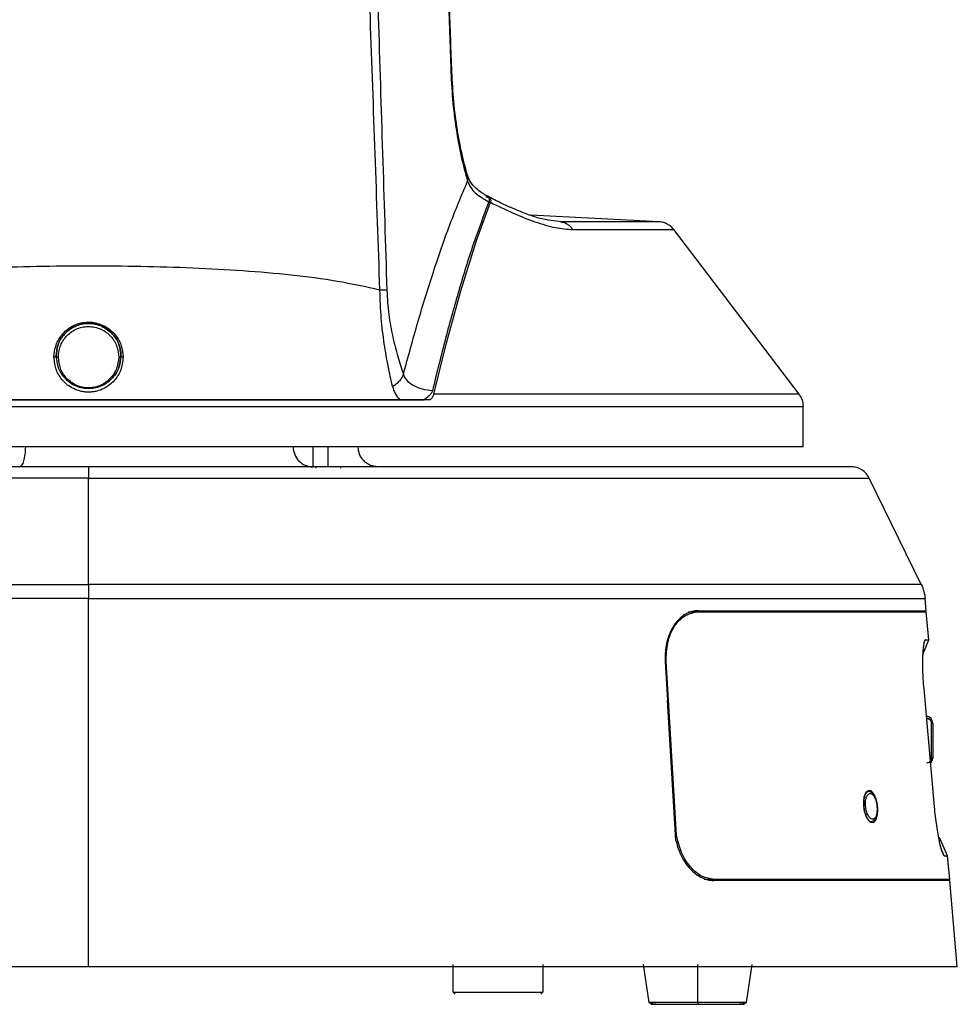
# Model space of a CAD drawing. Header units: millimetres. Extents: x 119 to 1138, y 29 to 774.
# Tile 8 of 53: x 212 to 305, y 318 to 416. Entities that reach past the tile are written whole.
import ezdxf

# ---------------------------------------------------------------- set-up
doc = ezdxf.new("R2010")
doc.units = ezdxf.units.MM

msp = doc.modelspace()

# ---------------------------------------------------------------- linework, layer by layer
at = {"color": 8, "linetype": 'Continuous', "lineweight": 25}
for p, q in [((254.756, 411.284), (254.842, 411.287)), ((258.557, 398.393), (258.259, 398.393)), ((265.779, 395.926), (265.351, 395.979))]:
    msp.add_line(p, q, dxfattribs=at)
at = {"color": 7, "linetype": 'Continuous', "lineweight": 25}
for p, q in [((257.328, 394.05), (258.734, 397.879)), ((275.642, 395.926), (262.746, 396.582)), ((265.351, 395.979), (264.476, 396.088)), ((289.64, 378.661), (277.098, 395.142)), ((255.763, 389.024), (257.328, 394.05)), ((254.311, 383.683), (255.763, 389.024)), ((253.076, 378.661), (254.311, 383.683)), ((215.306, 382.144), (215.238, 382.502)), ((290.048, 373.404), (290.048, 377.45)), ((218.488, 371.402), (136.488, 371.402)), ((241.238, 371.402), (241.238, 371.277)), ((243.738, 371.277), (243.738, 371.402)), ((218.488, 370.281), (136.488, 370.281)), ((218.488, 359.617), (218.488, 370.281)), ((301.877, 359.617), (296.662, 370.281)), ((136.488, 359.617), (218.488, 359.617)), ((218.488, 358.209), (136.488, 358.209)), ((218.488, 321.402), (218.488, 358.209)), ((302.374, 357.002), (302.268, 358.209)), ((278.538, 356.902), (279.573, 356.902)), ((279.418, 357.002), (279.543, 357.002)), ((302.628, 354.094), (302.382, 356.902)), ((302.02, 352.629), (302.628, 354.094)), ((302.152, 353.769), (302.286, 354.094)), ((302.286, 354.094), (302.628, 354.094)), ((276.239, 351.902), (276.472, 348.002)), ((276.598, 347.502), (276.335, 351.902)), ((302.122, 349.174), (303.166, 337.374)), ((277.311, 334.002), (276.472, 348.002)), ((277.38, 334.502), (276.599, 347.502)), ((302.882, 345.752), (302.882, 342.252)), ((302.882, 345.737), (302.882, 342.267)), ((303.023, 345.752), (303.023, 342.252)), ((303.023, 345.737), (303.023, 342.267)), ((304.521, 332.454), (303.695, 334.302)), ((304.187, 332.454), (303.878, 333.149)), ((304.187, 332.454), (304.521, 332.454)), ((304.727, 330.102), (304.521, 332.454)), ((281.16, 330.102), (280.126, 330.102)), ((305.488, 321.402), (304.736, 330.002)), ((138.488, 321.402), (218.488, 321.402)), ((254.988, 318.802), (254.988, 321.602)), ((263.988, 321.602), (263.988, 318.802)), ((274.038, 321.602), (274.613, 317.772)), ((279.488, 317.772), (279.488, 321.602)), ((284.364, 317.772), (284.938, 321.602)), ((255.188, 318.602), (254.988, 318.802)), ((263.988, 318.802), (263.788, 318.602))]:
    msp.add_line(p, q, dxfattribs=at)
for points, knots in [([(252.301, 472.576), (252.439, 470.492), (252.713, 466.372), (252.947, 460.208), (253.207, 454.092), (253.445, 447.977), (253.989, 433.708), (254.407, 421.477), (254.756, 411.284)], [0, 0, 0, 0, 0.102112, 0.201903, 0.301687, 0.401462, 0.50123, 1, 1, 1, 1]), ([(254.854, 411.287), (254.779, 413.521), (254.638, 417.745), (254.435, 423.719), (254.254, 428.966), (254.097, 433.485), (253.961, 437.316), (253.841, 440.664), (253.737, 443.538), (253.643, 446.13), (253.556, 448.466), (253.47, 450.79), (253.376, 453.274), (253.277, 455.859), (253.169, 458.651), (253.054, 461.606), (252.914, 464.909), (252.79, 468.608), (252.598, 471.199), (252.496, 472.576)], [0, 0, 0, 0, 0.109302, 0.206752, 0.292342, 0.366069, 0.427933, 0.47984, 0.529937, 0.568593, 0.606703, 0.644266, 0.682349, 0.728257, 0.77079, 0.819007, 0.87291, 0.932499, 1, 1, 1, 1]), ([(247.668, 389.096), (247.51, 393.63), (247.195, 402.7), (246.705, 416.333), (246.279, 428.836), (245.874, 440.18), (245.507, 450.347), (245.143, 460.469), (244.892, 467.163), (244.766, 470.511)], [0, 0, 0, 0, 0.166082, 0.332197, 0.499144, 0.624315, 0.749559, 0.874756, 1, 1, 1, 1]), ([(245.857, 471.003), (245.95, 468.286), (246.135, 462.878), (246.345, 454.737), (246.584, 446.589), (246.825, 438.41), (247.129, 428.384), (247.494, 416.499), (247.93, 402.775), (248.216, 393.635), (248.36, 389.065)], [0, 0, 0, 0, 0.10091, 0.200846, 0.300805, 0.400781, 0.500705, 0.667293, 0.833661, 1, 1, 1, 1]), ([(254.756, 411.284), (254.807, 410.251), (254.911, 408.185), (255.28, 405.203), (255.781, 402.395), (256.227, 400.79), (256.451, 399.986)], [0, 0, 0, 0, 0.24964, 0.499803, 0.749173, 1, 1, 1, 1]), ([(256.464, 400.496), (256.252, 401.259), (255.829, 402.782), (255.352, 405.459), (255.001, 408.312), (254.903, 410.296), (254.854, 411.287)], [0, 0, 0, 0, 0.250149, 0.499305, 0.749698, 1, 1, 1, 1]), ([(258.427, 398.493), (258.122, 398.675), (257.552, 399.013), (256.83, 399.697), (256.603, 400.192), (256.464, 400.496)], [0, 0, 0, 0, 0.309163, 0.57684, 1, 1, 1, 1]), ([(250.02, 380.671), (250.497, 382.421), (251.452, 385.923), (253.001, 390.929), (254.642, 395.714), (255.848, 398.563), (256.451, 399.986)], [0, 0, 0, 0, 0.250029, 0.50015, 0.750201, 1, 1, 1, 1]), ([(256.451, 399.986), (256.544, 399.772), (256.733, 399.343), (257.376, 398.601), (258.102, 398.207), (258.588, 397.943)], [0, 0, 0, 0, 0.24666, 0.495864, 1, 1, 1, 1]), ([(258.389, 398.493), (258.341, 398.529), (258.247, 398.602), (258.19, 398.616), (258.161, 398.623)], [0, 0, 0, 0, 0.49954, 1, 1, 1, 1]), ([(258.354, 398.523), (258.377, 398.516), (258.421, 398.501), (258.512, 398.429), (258.557, 398.393)], [0, 0, 0, 0, 0.499054, 1, 1, 1, 1]), ([(258.389, 398.493), (258.473, 398.408), (258.598, 398.282), (258.631, 398.087), (258.602, 397.992), (258.588, 397.943)], [0, 0, 0, 0, 0.498014, 0.746103, 1, 1, 1, 1]), ([(264.522, 396.076), (264.115, 396.166), (263.223, 396.364), (261.624, 396.978), (259.985, 397.702), (258.889, 398.261), (258.391, 398.515)], [0, 0, 0, 0, 0.233491, 0.512122, 0.778391, 1, 1, 1, 1]), ([(258.557, 398.393), (258.633, 398.313), (258.745, 398.195), (258.774, 398.014), (258.747, 397.925), (258.734, 397.879)], [0, 0, 0, 0, 0.498705, 0.745662, 1, 1, 1, 1]), ([(258.588, 397.943), (258.054, 396.545), (256.987, 393.749), (255.563, 389.102), (254.2, 384.204), (253.356, 380.78), (252.921, 379.013)], [0, 0, 0, 0, 0.250078, 0.499894, 0.741802, 1, 1, 1, 1]), ([(258.734, 397.879), (259.499, 397.507), (261.029, 396.762), (263.22, 395.9), (265.287, 395.273), (266.418, 395.185), (266.984, 395.142)], [0, 0, 0, 0, 0.249401, 0.498528, 0.749481, 1, 1, 1, 1]), ([(265.779, 395.926), (265.894, 395.908), (266.128, 395.872), (266.457, 395.703), (266.754, 395.464), (266.908, 395.248), (266.984, 395.142)], [0, 0, 0, 0, 0.247243, 0.50014, 0.752964, 1, 1, 1, 1]), ([(277.098, 395.142), (277.006, 395.248), (276.82, 395.464), (276.461, 395.703), (276.064, 395.872), (275.782, 395.908), (275.642, 395.926)], [0, 0, 0, 0, 0.247036, 0.49986, 0.752757, 1, 1, 1, 1]), ([(247.668, 389.096), (246.268, 389.405), (243.456, 390.026), (238.826, 390.615), (233.973, 391.039), (228.925, 391.309), (223.749, 391.463), (218.507, 391.512), (213.265, 391.463), (208.084, 391.311), (203.022, 391.04), (198.156, 390.615), (193.523, 390.026), (190.709, 389.405), (189.309, 389.096)], [0, 0, 0, 0, 0.082913, 0.166538, 0.249719, 0.332703, 0.416431, 0.499802, 0.582887, 0.666622, 0.750086, 0.833402, 0.917065, 1, 1, 1, 1]), ([(248.921, 379.472), (248.777, 380.12), (248.484, 381.438), (248.088, 383.694), (247.832, 385.831), (247.701, 387.673), (247.679, 388.619), (247.668, 389.096)], [0, 0, 0, 0, 0.238962, 0.485548, 0.739563, 0.868651, 1, 1, 1, 1]), ([(248.36, 389.065), (248.412, 388.251), (248.516, 386.621), (248.936, 384.395), (249.444, 382.417), (249.828, 381.253), (250.02, 380.671)], [0, 0, 0, 0, 0.248801, 0.498996, 0.749342, 1, 1, 1, 1]), ([(215.028, 382.381), (215.065, 382.784), (215.139, 383.589), (215.727, 384.583), (216.418, 385.22), (217.04, 385.592), (217.738, 385.829), (218.476, 385.912), (219.216, 385.834), (219.916, 385.602), (220.543, 385.232), (221.239, 384.596), (221.836, 383.599), (221.911, 382.788), (221.949, 382.381)], [0, 0, 0, 0, 0.1246239, 0.2495889, 0.3121245, 0.3745387, 0.4366534, 0.4990394, 0.5613262, 0.6235646, 0.6861694, 0.7488767, 0.8740503, 1, 1, 1, 1]), ([(221.738, 382.502), (221.702, 382.881), (221.629, 383.641), (221.068, 384.559), (220.418, 385.146), (219.83, 385.489), (219.172, 385.705), (218.477, 385.777), (217.783, 385.7), (217.128, 385.48), (216.544, 385.135), (215.9, 384.547), (215.346, 383.632), (215.274, 382.877), (215.238, 382.502)], [0, 0, 0, 0, 0.124077, 0.248617, 0.311555, 0.374719, 0.437779, 0.500998, 0.564325, 0.627237, 0.690156, 0.752893, 0.877187, 1, 1, 1, 1]), ([(215.238, 382.502), (215.273, 382.875), (215.343, 383.619), (215.896, 384.543), (216.545, 385.135), (217.129, 385.48), (217.784, 385.7), (218.477, 385.777), (219.171, 385.705), (219.828, 385.489), (220.417, 385.147), (221.071, 384.556), (221.632, 383.628), (221.703, 382.879), (221.738, 382.502)], [0, 0, 0, 0, 0.125286, 0.250278, 0.312676, 0.374911, 0.43684, 0.499042, 0.561146, 0.623198, 0.685623, 0.74819, 0.873385, 1, 1, 1, 1]), ([(215.47, 382.383), (215.502, 382.736), (215.566, 383.443), (216.079, 384.308), (216.68, 384.865), (217.222, 385.19), (217.832, 385.397), (218.478, 385.47), (219.124, 385.402), (219.736, 385.198), (220.283, 384.875), (220.889, 384.32), (221.409, 383.452), (221.474, 382.74), (221.507, 382.383)], [0, 0, 0, 0, 0.12494, 0.249951, 0.312438, 0.37474, 0.436754, 0.49902, 0.561175, 0.623328, 0.685863, 0.74854, 0.873781, 1, 1, 1, 1]), ([(215.238, 382.502), (215.236, 382.486), (215.231, 382.462), (215.205, 382.433), (215.177, 382.414), (215.143, 382.398), (215.094, 382.384), (215.054, 382.382), (215.028, 382.381)], [0, 0, 0, 0, 0.238702, 0.367875, 0.5, 0.632125, 0.761298, 1, 1, 1, 1]), ([(215.47, 382.383), (215.456, 382.382), (215.429, 382.381), (215.387, 382.385), (215.345, 382.394), (215.307, 382.41), (215.276, 382.43), (215.254, 382.453), (215.241, 382.478), (215.239, 382.494), (215.238, 382.502)], [0, 0, 0, 0, 0.1147314, 0.2378323, 0.3672213, 0.5, 0.6327787, 0.7621677, 0.8852686, 1, 1, 1, 1]), ([(215.238, 382.502), (215.284, 382.098), (215.374, 381.291), (216.018, 380.289), (216.831, 379.649), (217.711, 379.309), (218.228, 379.271), (218.488, 379.252)], [0, 0, 0, 0, 0.2483666, 0.4962277, 0.7458436, 0.8723807, 1, 1, 1, 1]), ([(218.488, 379.252), (218.749, 379.271), (219.267, 379.309), (220.147, 379.649), (220.96, 380.29), (221.603, 381.291), (221.693, 382.099), (221.738, 382.502)], [0, 0, 0, 0, 0.127682, 0.254468, 0.503903, 0.752058, 1, 1, 1, 1]), ([(221.738, 382.502), (221.69, 382.09), (221.595, 381.267), (220.949, 380.278), (220.149, 379.664), (219.506, 379.39), (219.247, 379.343), (219.241, 379.341)], [0, 0, 0, 0, 0.284944, 0.570434, 0.854824, 0.996347, 1, 1, 1, 1]), ([(221.738, 382.502), (221.738, 382.494), (221.736, 382.478), (221.723, 382.453), (221.701, 382.43), (221.669, 382.41), (221.631, 382.394), (221.59, 382.385), (221.548, 382.381), (221.52, 382.382), (221.507, 382.383)], [0, 0, 0, 0, 0.114731, 0.237832, 0.367221, 0.5, 0.632779, 0.762168, 0.885269, 1, 1, 1, 1]), ([(221.949, 382.381), (221.923, 382.382), (221.883, 382.384), (221.834, 382.398), (221.8, 382.414), (221.772, 382.433), (221.746, 382.462), (221.741, 382.486), (221.738, 382.502)], [0, 0, 0, 0, 0.238702, 0.367875, 0.5, 0.632125, 0.761298, 1, 1, 1, 1]), ([(221.949, 382.381), (221.898, 381.938), (221.797, 381.053), (221.105, 379.989), (220.265, 379.309), (219.454, 378.998), (218.921, 378.896), (218.495, 378.868), (218.069, 378.894), (217.533, 378.995), (216.718, 379.305), (215.874, 379.986), (215.18, 381.051), (215.079, 381.938), (215.028, 382.381)], [0, 0, 0, 0, 0.125283, 0.250294, 0.37486, 0.437231, 0.468395, 0.49947, 0.530671, 0.561836, 0.62433, 0.749424, 0.874649, 1, 1, 1, 1]), ([(221.507, 382.383), (221.464, 382.002), (221.379, 381.239), (220.782, 380.297), (220.034, 379.683), (219.317, 379.407), (218.857, 379.319), (218.494, 379.295), (218.132, 379.318), (217.67, 379.404), (216.95, 379.678), (216.199, 380.292), (215.599, 381.235), (215.513, 382), (215.47, 382.383)], [0, 0, 0, 0, 0.125141, 0.250502, 0.375294, 0.4375, 0.468603, 0.499429, 0.530441, 0.561465, 0.623684, 0.74885, 0.874351, 1, 1, 1, 1]), ([(248.921, 379.472), (249.055, 379.548), (249.328, 379.702), (249.656, 380.001), (249.905, 380.33), (249.982, 380.558), (250.02, 380.671)], [0, 0, 0, 0, 0.246389, 0.5, 0.753611, 1, 1, 1, 1]), ([(252.921, 379.013), (252.584, 379.049), (251.914, 379.121), (251.068, 379.478), (250.385, 379.945), (250.141, 380.43), (250.02, 380.671)], [0, 0, 0, 0, 0.255204, 0.507578, 0.756478, 1, 1, 1, 1]), ([(248.921, 379.472), (248.998, 379.214), (249.148, 378.709), (249.487, 378.316), (249.653, 378.124)], [0, 0, 0, 0, 0.511113, 1, 1, 1, 1]), ([(252.921, 379.013), (252.886, 378.926), (252.817, 378.751), (252.539, 378.443), (252.267, 378.252), (252.086, 378.124)], [0, 0, 0, 0, 0.249896, 0.500842, 1, 1, 1, 1]), ([(253.076, 378.661), (253.036, 378.564), (252.958, 378.369), (252.79, 378.206), (252.706, 378.124)], [0, 0, 0, 0, 0.500709, 1, 1, 1, 1]), ([(289.64, 378.661), (289.612, 378.661), (289.554, 378.661), (289.067, 378.661), (288.218, 378.661), (286.913, 378.661), (285.093, 378.661), (282.687, 378.661), (279.629, 378.661), (275.858, 378.661), (271.331, 378.661), (266.013, 378.661), (259.942, 378.661), (255.392, 378.661), (253.076, 378.661)], [0, 0, 0, 0, 0.059889, 0.123579, 0.191284, 0.263203, 0.339511, 0.420348, 0.505804, 0.595902, 0.690585, 0.789695, 0.892964, 1, 1, 1, 1]), ([(252.706, 378.124), (250.999, 378.124), (247.557, 378.124), (242.099, 378.124), (236.42, 378.124), (230.549, 378.124), (224.551, 378.124), (218.488, 378.124), (212.425, 378.124), (206.428, 378.124), (200.557, 378.124), (194.877, 378.124), (189.42, 378.124), (185.977, 378.124), (184.271, 378.124)], [0, 0, 0, 0, 0.080691, 0.162787, 0.246043, 0.33019, 0.414942, 0.5, 0.585058, 0.66981, 0.753957, 0.837213, 0.919309, 1, 1, 1, 1]), ([(187.324, 378.124), (188.876, 378.124), (192.046, 378.124), (197.053, 378.124), (203.149, 378.124), (210.321, 378.124), (218.502, 378.124), (226.672, 378.124), (233.838, 378.124), (239.923, 378.124), (244.93, 378.124), (248.101, 378.124), (249.653, 378.124)], [0, 0, 0, 0, 0.079433, 0.162234, 0.246607, 0.373343, 0.500133, 0.627135, 0.753403, 0.837733, 0.920569, 1, 1, 1, 1]), ([(249.653, 378.124), (250.065, 378.124), (250.891, 378.124), (251.688, 378.124), (252.086, 378.124)], [0, 0, 0, 0, 0.499482, 1, 1, 1, 1]), ([(146.928, 377.45), (146.957, 377.45), (147.017, 377.45), (147.52, 377.45), (148.399, 377.45), (149.75, 377.45), (151.636, 377.45), (154.131, 377.45), (157.304, 377.45), (161.216, 377.45), (165.914, 377.45), (170.776, 377.45), (175.548, 377.45), (180.014, 377.45), (184.811, 377.45), (189.911, 377.45), (195.279, 377.45), (200.873, 377.45), (206.644, 377.45), (212.535, 377.45), (218.488, 377.45), (224.441, 377.45), (230.333, 377.45), (236.103, 377.45), (241.698, 377.45), (247.066, 377.45), (252.166, 377.45), (256.962, 377.45), (261.429, 377.45), (266.2, 377.45), (271.063, 377.45), (275.76, 377.45), (279.673, 377.45), (282.846, 377.45), (285.341, 377.45), (287.227, 377.45), (288.578, 377.45), (289.456, 377.45), (289.96, 377.45), (290.02, 377.45), (290.048, 377.45)], [0, 0, 0, 0, 0.020532, 0.042383, 0.06563, 0.090342, 0.11658, 0.144392, 0.173809, 0.204836, 0.23745, 0.271592, 0.295161, 0.319327, 0.344038, 0.369239, 0.394861, 0.420832, 0.44707, 0.473489, 0.5, 0.526511, 0.55293, 0.579168, 0.605139, 0.630761, 0.655962, 0.680673, 0.704839, 0.728408, 0.76255, 0.795164, 0.826191, 0.855608, 0.88342, 0.909658, 0.93437, 0.957617, 0.979468, 1, 1, 1, 1]), ([(211.594, 371.402), (211.753, 371.402), (211.905, 371.613), (212.13, 372.363), (212.193, 372.872), (212.193, 373.402)], [0, 0, 0, 0, 0.5, 0.5, 1, 1, 1, 1]), ([(238.986, 373.402), (238.986, 372.872), (239.192, 372.363), (239.924, 371.613), (240.421, 371.402), (240.938, 371.402)], [0, 0, 0, 0, 0.5, 0.5, 1, 1, 1, 1]), ([(240.938, 373.402), (240.938, 372.872), (240.938, 372.363), (240.938, 371.613), (240.938, 371.402), (240.938, 371.402)], [0, 0, 0, 0, 0.5, 0.5, 1, 1, 1, 1]), ([(242.488, 371.402), (242.488, 371.402), (242.488, 371.613), (242.488, 372.363), (242.488, 372.872), (242.488, 373.402)], [0, 0, 0, 0, 0.5, 0.5, 1, 1, 1, 1]), ([(247.488, 371.402), (247.237, 371.429), (246.85, 371.47), (246.384, 371.719), (246.064, 371.977), (245.806, 372.298), (245.556, 372.763), (245.515, 373.15), (245.488, 373.402)], [0, 0, 0, 0, 0.239457, 0.368361, 0.5, 0.631639, 0.760543, 1, 1, 1, 1]), ([(218.488, 371.402), (218.488, 371.402), (218.488, 371.378), (218.488, 371.277), (218.488, 371.2), (218.488, 370.998), (218.488, 370.873), (218.488, 370.594), (218.488, 370.439), (218.488, 370.281)], [0, 0, 0, 0, 0.25, 0.25, 0.5, 0.5, 0.75, 0.75, 1, 1, 1, 1]), ([(294.866, 371.402), (294.866, 371.402), (294.666, 371.402), (293.877, 371.402), (293.287, 371.402), (291.744, 371.402), (290.791, 371.402), (288.564, 371.402), (287.29, 371.402), (284.471, 371.402), (282.926, 371.402), (279.625, 371.402), (277.867, 371.402), (274.198, 371.402), (272.286, 371.402), (268.363, 371.402), (266.351, 371.402), (262.278, 371.402), (260.216, 371.402), (256.084, 371.402), (254.014, 371.402), (247.843, 371.402), (243.785, 371.402), (235.963, 371.402), (232.2, 371.402), (225.054, 371.402), (221.671, 371.402), (218.488, 371.402)], [0, 0, 0, 0, 0.0625, 0.0625, 0.125, 0.125, 0.1875, 0.1875, 0.25, 0.25, 0.3125, 0.3125, 0.375, 0.375, 0.4375, 0.4375, 0.5, 0.5, 0.5625, 0.5625, 0.625, 0.625, 0.75, 0.75, 0.875, 0.875, 1, 1, 1, 1]), ([(296.662, 370.281), (296.569, 370.438), (296.379, 370.76), (295.937, 371.119), (295.42, 371.358), (295.048, 371.388), (294.866, 371.402)], [0, 0, 0, 0, 0.245071, 0.5, 0.754929, 1, 1, 1, 1]), ([(301.877, 359.617), (301.877, 359.617), (301.44, 359.617), (300.007, 359.617), (299.4, 359.617), (297.916, 359.617), (297.038, 359.617), (295.006, 359.617), (293.852, 359.617), (291.27, 359.617), (289.842, 359.617), (286.726, 359.617), (285.037, 359.617), (281.418, 359.617), (279.488, 359.617), (275.418, 359.617), (273.277, 359.617), (268.819, 359.617), (266.503, 359.617), (261.736, 359.617), (259.285, 359.617), (254.292, 359.617), (251.749, 359.617), (246.617, 359.617), (244.027, 359.617), (238.84, 359.617), (236.243, 359.617), (228.5, 359.617), (223.402, 359.617), (218.488, 359.617)], [0, 0, 0, 0, 0.125, 0.125, 0.1875, 0.1875, 0.25, 0.25, 0.3125, 0.3125, 0.375, 0.375, 0.4375, 0.4375, 0.5, 0.5, 0.5625, 0.5625, 0.625, 0.625, 0.6875, 0.6875, 0.75, 0.75, 0.8125, 0.8125, 0.875, 0.875, 1, 1, 1, 1]), ([(218.488, 358.209), (223.425, 358.209), (228.547, 358.209), (236.327, 358.209), (238.935, 358.209), (244.147, 358.209), (246.749, 358.209), (251.906, 358.209), (254.46, 358.209), (259.476, 358.209), (261.939, 358.209), (266.728, 358.209), (269.055, 358.209), (273.534, 358.209), (275.685, 358.209), (279.775, 358.209), (281.713, 358.209), (285.349, 358.209), (287.046, 358.209), (290.177, 358.209), (291.612, 358.209), (294.206, 358.209), (295.365, 358.209), (297.407, 358.209), (298.288, 358.209), (299.78, 358.209), (300.39, 358.209), (301.829, 358.209), (302.268, 358.209), (302.268, 358.209)], [0, 0, 0, 0, 0.125, 0.125, 0.1875, 0.1875, 0.25, 0.25, 0.3125, 0.3125, 0.375, 0.375, 0.4375, 0.4375, 0.5, 0.5, 0.5625, 0.5625, 0.625, 0.625, 0.6875, 0.6875, 0.75, 0.75, 0.8125, 0.8125, 0.875, 0.875, 1, 1, 1, 1]), ([(279.543, 357.002), (279.491, 357.001), (279.386, 356.999), (279.226, 356.983), (279.062, 356.955), (278.894, 356.915), (278.724, 356.862), (278.552, 356.794), (278.379, 356.712), (278.048, 356.524), (277.594, 356.162), (277.078, 355.521), (276.67, 354.749), (276.43, 354.014), (276.304, 353.388), (276.248, 352.927), (276.22, 352.427), (276.232, 352.094), (276.239, 351.902)], [0, 0, 0, 0, 0.028376, 0.057601, 0.087675, 0.118596, 0.150366, 0.182985, 0.216452, 0.250768, 0.378631, 0.500267, 0.625957, 0.749879, 0.810495, 0.875113, 0.927989, 1, 1, 1, 1]), ([(276.335, 351.902), (276.35, 352.558), (276.382, 353.868), (277.118, 355.52), (278.225, 356.676), (279.123, 356.827), (279.573, 356.902)], [0, 0, 0, 0, 0.25056, 0.500231, 0.750011, 1, 1, 1, 1]), ([(279.543, 357.002), (279.744, 357.002), (280.145, 357.002), (280.739, 357.002), (281.325, 357.002), (281.905, 357.002), (282.478, 357.002), (283.043, 357.002), (283.602, 357.002), (284.153, 357.002), (285.333, 357.002), (287.08, 357.002), (289.286, 357.002), (291.334, 357.002), (293.847, 357.002), (296.574, 357.002), (298.719, 357.002), (300.076, 357.002), (300.912, 357.002), (301.564, 357.002), (301.938, 357.002), (302.139, 357.002), (302.244, 357.002), (302.319, 357.002), (302.365, 357.002), (302.371, 357.002), (302.374, 357.002)], [0, 0, 0, 0, 0.013898, 0.027791, 0.041679, 0.055566, 0.069451, 0.083338, 0.097227, 0.111119, 0.125017, 0.18752, 0.250023, 0.312526, 0.375029, 0.500001, 0.624972, 0.687475, 0.749978, 0.812481, 0.874984, 0.899996, 0.924995, 0.949989, 0.974988, 1, 1, 1, 1]), ([(302.286, 354.094), (302.229, 354.021), (302.115, 353.874), (302.004, 352.74), (301.993, 351.377), (302.045, 350.139), (302.096, 349.495), (302.122, 349.174)], [0, 0, 0, 0, 0.251423, 0.501263, 0.750214, 0.875331, 1, 1, 1, 1]), ([(303.023, 345.752), (303.014, 345.84), (303.001, 345.976), (302.916, 346.139), (302.829, 346.251), (302.721, 346.341), (302.563, 346.428), (302.432, 346.443), (302.347, 346.452)], [0, 0, 0, 0, 0.239457, 0.368361, 0.5, 0.631639, 0.760543, 1, 1, 1, 1]), ([(303.023, 345.737), (303.013, 345.828), (302.992, 346.011), (302.837, 346.242), (302.614, 346.403), (302.438, 346.426), (302.349, 346.437)], [0, 0, 0, 0, 0.2501669, 0.5000118, 0.7498498, 1, 1, 1, 1]), ([(302.399, 346.252), (302.46, 346.245), (302.553, 346.235), (302.666, 346.173), (302.743, 346.108), (302.805, 346.028), (302.866, 345.912), (302.876, 345.815), (302.882, 345.752)], [0, 0, 0, 0, 0.239457, 0.368361, 0.5, 0.631639, 0.760543, 1, 1, 1, 1]), ([(302.401, 346.237), (302.464, 346.229), (302.59, 346.213), (302.75, 346.098), (302.86, 345.932), (302.875, 345.802), (302.882, 345.737)], [0, 0, 0, 0, 0.250142, 0.499977, 0.749825, 1, 1, 1, 1]), ([(302.882, 345.752), (302.906, 345.752), (302.942, 345.752), (302.98, 345.752), (303.005, 345.752), (303.021, 345.752), (303.033, 345.752), (303.027, 345.752), (303.023, 345.752)], [0, 0, 0, 0, 0.2394568, 0.3683607, 0.5, 0.6316393, 0.7605432, 1, 1, 1, 1]), ([(302.882, 345.737), (302.906, 345.737), (302.942, 345.737), (302.98, 345.737), (303.005, 345.737), (303.021, 345.737), (303.033, 345.737), (303.027, 345.737), (303.023, 345.737)], [0, 0, 0, 0, 0.239457, 0.368361, 0.5, 0.631639, 0.760543, 1, 1, 1, 1]), ([(302.882, 342.252), (302.876, 342.189), (302.866, 342.092), (302.805, 341.976), (302.743, 341.896), (302.666, 341.831), (302.553, 341.769), (302.46, 341.759), (302.399, 341.752)], [0, 0, 0, 0, 0.239457, 0.368361, 0.5, 0.631639, 0.760543, 1, 1, 1, 1]), ([(302.779, 341.741), (302.795, 341.752), (302.886, 341.81), (302.989, 341.998), (303.012, 342.177), (303.023, 342.267)], [0, 0, 0, 0, 0.0959796, 0.5476988, 1, 1, 1, 1]), ([(302.781, 341.72), (302.796, 341.732), (302.848, 341.773), (302.916, 341.866), (303.001, 342.028), (303.015, 342.164), (303.023, 342.252)], [0, 0, 0, 0, 0.096964, 0.334714, 0.567524, 1, 1, 1, 1]), ([(303.023, 342.267), (303.027, 342.267), (303.033, 342.267), (303.021, 342.267), (303.005, 342.267), (302.98, 342.267), (302.942, 342.267), (302.906, 342.267), (302.882, 342.267)], [0, 0, 0, 0, 0.239457, 0.368361, 0.5, 0.631639, 0.760543, 1, 1, 1, 1]), ([(303.023, 342.252), (303.027, 342.252), (303.033, 342.252), (303.021, 342.252), (303.005, 342.252), (302.98, 342.252), (302.942, 342.252), (302.906, 342.252), (302.882, 342.252)], [0, 0, 0, 0, 0.239457, 0.368361, 0.5, 0.631639, 0.760543, 1, 1, 1, 1]), ([(297.505, 337.402), (297.492, 337.509), (297.466, 337.727), (297.372, 338.137), (297.202, 338.578), (296.99, 338.86), (296.827, 338.968), (296.738, 338.996), (296.604, 339.011), (296.415, 338.937), (296.234, 338.656), (296.136, 338.332), (296.089, 338.046), (296.071, 337.732), (296.086, 337.512), (296.093, 337.402)], [0, 0, 0, 0, 0.061263, 0.125095, 0.249553, 0.37413, 0.43678, 0.4779, 0.499397, 0.624284, 0.749057, 0.813217, 0.874223, 0.937175, 1, 1, 1, 1]), ([(296.467, 336.712), (296.44, 336.787), (296.387, 336.935), (296.33, 337.191), (296.295, 337.458), (296.286, 337.725), (296.303, 337.979), (296.344, 338.207), (296.407, 338.399), (296.514, 338.599), (296.681, 338.737), (296.901, 338.713), (297.122, 338.519), (297.239, 338.257), (297.298, 338.126)], [0, 0, 0, 0, 0.062674, 0.125483, 0.188077, 0.250606, 0.313341, 0.375663, 0.438341, 0.500766, 0.62544, 0.75032, 0.875274, 1, 1, 1, 1]), ([(297.298, 338.126), (297.323, 338.051), (297.374, 337.902), (297.427, 337.645), (297.461, 337.379), (297.471, 337.112), (297.457, 336.858), (297.42, 336.63), (297.362, 336.438), (297.261, 336.238), (297.099, 336.1), (296.879, 336.127), (296.652, 336.322), (296.529, 336.582), (296.467, 336.712)], [0, 0, 0, 0, 0.062912, 0.125558, 0.188088, 0.250821, 0.313308, 0.375802, 0.438495, 0.5008, 0.625394, 0.750191, 0.875081, 1, 1, 1, 1]), ([(297.302, 338.177), (297.254, 338.29), (297.161, 338.51), (296.977, 338.736), (296.781, 338.877), (296.649, 338.894), (296.585, 338.902)], [0, 0, 0, 0, 0.270754, 0.529149, 0.772882, 1, 1, 1, 1]), ([(296.833, 335.902), (296.912, 335.914), (297.043, 335.932), (297.236, 336.101), (297.348, 336.296), (297.447, 336.623), (297.484, 336.966), (297.479, 337.307), (297.45, 337.599), (297.393, 337.903), (297.333, 338.084), (297.302, 338.177)], [0, 0, 0, 0, 0.129073, 0.211389, 0.354512, 0.471296, 0.618124, 0.703078, 0.794906, 0.894005, 1, 1, 1, 1]), ([(296.093, 337.402), (296.106, 337.296), (296.134, 337.078), (296.234, 336.668), (296.416, 336.23), (296.598, 335.998), (296.779, 335.848), (296.963, 335.766), (297.215, 335.864), (297.385, 336.146), (297.474, 336.472), (297.514, 336.759), (297.528, 337.073), (297.512, 337.292), (297.505, 337.402)], [0, 0, 0, 0, 0.061075, 0.125117, 0.24965, 0.374383, 0.381338, 0.499354, 0.624309, 0.749349, 0.813175, 0.87479, 0.937278, 1, 1, 1, 1]), ([(296.122, 337.402), (296.139, 337.255), (296.172, 336.962), (296.248, 336.711), (296.286, 336.586)], [0, 0, 0, 0, 0.501372, 1, 1, 1, 1]), ([(303.166, 337.374), (303.235, 336.726), (303.372, 335.429), (303.677, 333.811), (303.98, 332.677), (304.118, 332.529), (304.187, 332.454)], [0, 0, 0, 0, 0.249393, 0.498633, 0.748925, 1, 1, 1, 1]), ([(296.286, 336.586), (296.305, 336.593), (296.346, 336.606), (296.4, 336.637), (296.444, 336.674), (296.46, 336.7), (296.467, 336.712)], [0, 0, 0, 0, 0.24364, 0.5, 0.75636, 1, 1, 1, 1]), ([(281.16, 330.102), (280.736, 330.166), (279.889, 330.294), (278.713, 331.29), (277.783, 332.727), (277.514, 333.91), (277.38, 334.502)], [0, 0, 0, 0, 0.250238, 0.500084, 0.749999, 1, 1, 1, 1]), ([(277.311, 334.002), (277.328, 333.93), (277.36, 333.789), (277.416, 333.583), (277.476, 333.388), (277.538, 333.202), (277.603, 333.026), (277.669, 332.86), (277.737, 332.703), (277.805, 332.555), (277.978, 332.204), (278.282, 331.698), (278.771, 331.099), (279.305, 330.622), (279.789, 330.327), (280.181, 330.16), (280.481, 330.069), (280.783, 330.013), (280.982, 330.006), (281.081, 330.002)], [0, 0, 0, 0, 0.03217, 0.063238, 0.093206, 0.122072, 0.149837, 0.1765, 0.202063, 0.226525, 0.249886, 0.380301, 0.499855, 0.627259, 0.749813, 0.812289, 0.874806, 0.937372, 1, 1, 1, 1]), ([(304.736, 330.002), (304.735, 330.002), (304.733, 330.002), (304.718, 330.002), (304.695, 330.002), (304.661, 330.002), (304.618, 330.002), (304.565, 330.002), (304.503, 330.002), (304.431, 330.002), (304.255, 330.002), (303.897, 330.002), (303.221, 330.002), (302.355, 330.002), (300.948, 330.002), (298.725, 330.002), (295.899, 330.002), (293.295, 330.002), (291.173, 330.002), (288.888, 330.002), (286.933, 330.002), (285.403, 330.002), (284.358, 330.002), (283.29, 330.002), (282.201, 330.002), (281.454, 330.002), (281.081, 330.002)], [0, 0, 0, 0, 0.013898, 0.027791, 0.041679, 0.055566, 0.069451, 0.083338, 0.097227, 0.111119, 0.125017, 0.18752, 0.250023, 0.312527, 0.37503, 0.500001, 0.624972, 0.687475, 0.749978, 0.812481, 0.874984, 0.899996, 0.924995, 0.949989, 0.974988, 1, 1, 1, 1]), ([(218.488, 321.402), (218.805, 321.402), (219.438, 321.402), (220.387, 321.402), (221.335, 321.402), (222.283, 321.402), (223.231, 321.402), (224.178, 321.402), (225.125, 321.402), (226.071, 321.402), (228.118, 321.402), (231.259, 321.402), (235.468, 321.402), (239.636, 321.402), (243.753, 321.402), (247.81, 321.402), (253.123, 321.402), (259.566, 321.402), (266.901, 321.402), (273.769, 321.402), (280.106, 321.402), (285.848, 321.402), (290.943, 321.402), (295.339, 321.402), (298.386, 321.402), (300.436, 321.402), (301.776, 321.402), (302.915, 321.402), (303.851, 321.402), (304.581, 321.402), (305, 321.402), (305.226, 321.402), (305.343, 321.402), (305.427, 321.402), (305.479, 321.402), (305.485, 321.402), (305.488, 321.402)], [0, 0, 0, 0, 0.00695, 0.013897, 0.020842, 0.027786, 0.034729, 0.041673, 0.048618, 0.055565, 0.062515, 0.093769, 0.125023, 0.156278, 0.187532, 0.218786, 0.250041, 0.312531, 0.375021, 0.43751, 0.5, 0.56249, 0.62498, 0.68747, 0.74996, 0.781214, 0.812469, 0.843723, 0.874977, 0.906232, 0.937486, 0.949994, 0.962494, 0.974992, 0.987492, 1, 1, 1, 1]), ([(254.988, 318.802), (254.988, 318.802), (255.462, 318.802), (257.15, 318.802), (258.295, 318.802), (260.682, 318.802), (261.826, 318.802), (263.514, 318.802), (263.988, 318.802), (263.988, 318.802)], [0, 0, 0, 0, 0.25, 0.25, 0.5, 0.5, 0.75, 0.75, 1, 1, 1, 1]), ([(274.613, 317.772), (274.647, 317.749), (274.707, 317.708), (275.01, 317.662), (275.215, 317.632), (275.274, 317.623), (275.291, 317.618), (275.294, 317.617), (275.295, 317.617), (275.296, 317.616), (275.296, 317.616), (275.297, 317.616), (275.298, 317.615), (275.298, 317.611), (275.276, 317.609), (275.209, 317.604), (275.087, 317.603), (275.06, 317.603), (275.049, 317.603)], [0, 0, 0, 0, 0.371865, 0.641365, 0.711611, 0.726869, 0.728612, 0.729248, 0.729532, 0.729809, 0.730091, 0.730392, 0.731087, 0.733027, 0.750408, 0.78527, 0.914548, 1, 1, 1, 1]), ([(275.049, 317.602), (275.016, 317.602), (274.836, 317.602), (274.776, 317.602), (274.903, 317.602), (275.314, 317.602), (275.918, 317.602), (276.831, 317.602), (278.044, 317.602), (279.046, 317.602), (279.488, 317.602)], [0, 0, 0, 0, 0.030002, 0.16266, 0.295319, 0.424017, 0.545459, 0.657422, 0.848746, 1, 1, 1, 1]), ([(279.488, 317.772), (279.488, 317.75), (279.488, 317.704), (279.488, 317.647), (279.488, 317.609), (279.488, 317.604), (279.488, 317.602)], [0, 0, 0, 0, 0.241933, 0.5, 0.758067, 1, 1, 1, 1]), ([(279.488, 317.602), (279.931, 317.602), (280.932, 317.602), (282.146, 317.602), (283.059, 317.602), (283.663, 317.602), (284.074, 317.602), (284.201, 317.602), (284.141, 317.602), (283.961, 317.602), (283.927, 317.602)], [0, 0, 0, 0, 0.151254, 0.342578, 0.454541, 0.575983, 0.704681, 0.83734, 0.969998, 1, 1, 1, 1]), ([(283.927, 317.603), (283.917, 317.603), (283.89, 317.603), (283.768, 317.604), (283.7, 317.609), (283.679, 317.611), (283.679, 317.615), (283.68, 317.616), (283.68, 317.616), (283.681, 317.616), (283.682, 317.617), (283.683, 317.617), (283.686, 317.618), (283.702, 317.623), (283.761, 317.632), (283.967, 317.662), (284.27, 317.708), (284.329, 317.749), (284.364, 317.772)], [0, 0, 0, 0, 0.085452, 0.21473, 0.249592, 0.266973, 0.268913, 0.269608, 0.269909, 0.270191, 0.270468, 0.270752, 0.271388, 0.273131, 0.288389, 0.358635, 0.628135, 1, 1, 1, 1])]:
    msp.add_open_spline(points, degree=3, knots=knots, dxfattribs=at)
at = {"color": 8, "linetype": 'Continuous', "lineweight": 25}
for points, knots in [([(256.451, 399.986), (256.497, 400.152), (256.548, 400.336), (256.459, 400.482), (256.45, 400.496)], [0, 0, 0, 0, 0.901775, 1, 1, 1, 1]), ([(266.984, 395.142), (267.984, 395.142), (270.008, 395.142), (272.476, 395.142), (274.504, 395.142), (275.979, 395.142), (276.922, 395.142), (277.039, 395.142), (277.097, 395.142)], [0, 0, 0, 0, 0.159304, 0.322541, 0.489063, 0.658126, 0.828917, 1, 1, 1, 1]), ([(218.488, 370.281), (221.746, 370.281), (225.208, 370.281), (232.522, 370.281), (236.375, 370.281), (244.38, 370.281), (248.533, 370.281), (254.85, 370.281), (256.969, 370.281), (261.198, 370.281), (263.308, 370.281), (267.477, 370.281), (269.536, 370.281), (273.552, 370.281), (275.509, 370.281), (279.264, 370.281), (281.063, 370.281), (284.442, 370.281), (286.023, 370.281), (288.908, 370.281), (290.212, 370.281), (292.492, 370.281), (293.468, 370.281), (295.046, 370.281), (295.65, 370.281), (296.458, 370.281), (296.662, 370.281), (296.662, 370.281)], [0, 0, 0, 0, 0.125, 0.125, 0.25, 0.25, 0.375, 0.375, 0.4375, 0.4375, 0.5, 0.5, 0.5625, 0.5625, 0.625, 0.625, 0.6875, 0.6875, 0.75, 0.75, 0.8125, 0.8125, 0.875, 0.875, 0.9375, 0.9375, 1, 1, 1, 1]), ([(302.882, 342.267), (302.876, 342.201), (302.865, 342.081), (302.793, 341.988), (302.761, 341.946)], [0, 0, 0, 0, 0.553673, 1, 1, 1, 1]), ([(296.595, 338.894), (296.543, 338.889), (296.432, 338.878), (296.283, 338.684), (296.165, 338.356), (296.099, 337.91), (296.114, 337.571), (296.122, 337.402)], [0, 0, 0, 0, 0.177487, 0.381357, 0.586286, 0.792703, 1, 1, 1, 1]), ([(296.286, 336.586), (296.336, 336.464), (296.435, 336.219), (296.561, 336.031), (296.626, 335.998), (296.631, 335.995)], [0, 0, 0, 0, 0.482926, 0.963188, 1, 1, 1, 1]), ([(279.488, 317.772), (279.027, 317.772), (277.983, 317.772), (276.719, 317.772), (275.766, 317.772), (275.14, 317.772), (274.699, 317.772), (274.642, 317.772), (274.613, 317.772)], [0, 0, 0, 0, 0.1806368, 0.4091264, 0.5428398, 0.6878723, 0.841571, 1, 1, 1, 1]), ([(284.364, 317.772), (284.335, 317.772), (284.277, 317.772), (283.837, 317.772), (283.21, 317.772), (282.258, 317.772), (280.993, 317.772), (279.949, 317.772), (279.488, 317.772)], [0, 0, 0, 0, 0.158429, 0.312128, 0.45716, 0.590874, 0.819363, 1, 1, 1, 1])]:
    msp.add_open_spline(points, degree=3, knots=knots, dxfattribs=at)
at = {"color": 7, "linetype": 'Continuous', "lineweight": 25}
for points in [[(275.642, 395.926), (275.588, 395.926), (275.479, 395.926), (274.602, 395.926), (273.214, 395.926), (271.266, 395.926), (268.834, 395.926), (266.797, 395.926), (265.779, 395.926)], [(248.36, 389.065), (248.282, 389.072), (248.128, 389.088), (247.821, 389.093), (247.668, 389.096)], [(289.64, 378.661), (289.758, 378.476), (289.993, 378.105), (290.03, 377.668), (290.048, 377.45)], [(290.048, 373.404), (289.982, 373.404), (289.849, 373.404), (288.778, 373.404), (287.079, 373.404), (284.707, 373.404), (281.7, 373.404), (278.084, 373.404), (273.894, 373.404), (269.17, 373.404), (263.959, 373.404), (258.309, 373.404), (252.276, 373.404), (245.917, 373.404), (239.295, 373.404), (232.471, 373.404), (225.514, 373.404), (218.488, 373.404), (211.463, 373.404), (204.505, 373.404), (197.682, 373.404), (191.06, 373.404), (184.701, 373.404), (178.668, 373.404), (173.018, 373.404), (167.806, 373.404), (163.083, 373.404), (158.893, 373.404), (155.276, 373.404), (152.27, 373.404), (149.897, 373.404), (148.199, 373.404), (147.128, 373.404), (146.995, 373.404), (146.928, 373.404)], [(218.488, 359.617), (218.488, 359.18), (218.488, 358.694), (218.488, 358.209)], [(301.877, 359.617), (302.091, 359.18), (302.226, 358.694), (302.268, 358.209)], [(279.573, 356.902), (281.33, 356.902), (284.844, 356.902), (289.378, 356.902), (293.321, 356.902), (296.586, 356.902), (299.162, 356.902), (301.005, 356.902), (302.166, 356.902), (302.31, 356.902), (302.382, 356.902)], [(304.727, 330.102), (304.652, 330.102), (304.504, 330.102), (303.303, 330.102), (301.399, 330.102), (298.737, 330.102), (295.363, 330.102), (291.29, 330.102), (286.605, 330.102), (282.975, 330.102), (281.16, 330.102)]]:
    msp.add_open_spline(points, degree=3, dxfattribs=at)

doc.saveas('drawing.dxf')
